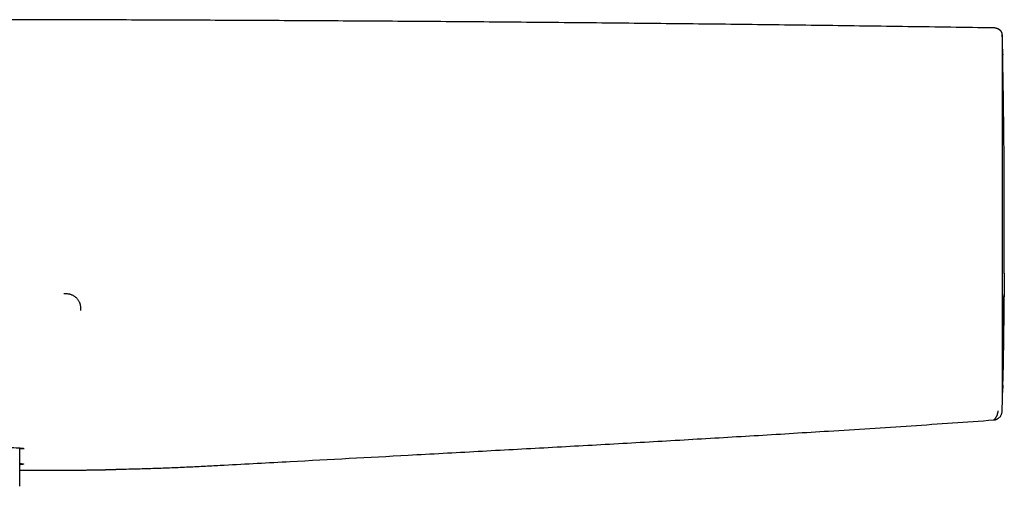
# Model space of a CAD drawing. Header units: millimetres. Extents: x 8 to 888, y 12 to 390.
# Tile 22 of 36: x 408 to 526, y 334 to 389. Entities that reach past the tile are written whole.
import ezdxf

# ---------------------------------------------------------------- set-up
doc = ezdxf.new("R2010")
doc.units = ezdxf.units.MM

msp = doc.modelspace()

# ---------------------------------------------------------------- linework, layer by layer
at = {"color": 7, "linetype": 'Continuous', "lineweight": 30}
for p, q in [((525.82, 387.66), (525.82, 387.65)), ((526.05, 359.05), (526.04, 359.08)), ((526.04, 359.08), (526.05, 359.08)), ((526.05, 359.07), (526.05, 359.03)), ((526.02, 355.95), (526.02, 355.97)), ((525.82, 343.07), (525.82, 343.07)), ((524.8, 341.47), (524.8, 341.47)), ((488.62, 338.96), (488.62, 338.97)), ((488.62, 338.96), (488.62, 338.97)), ((488.62, 338.96), (488.62, 338.97)), ((488.62, 338.96), (488.62, 338.96)), ((488.62, 338.96), (488.62, 338.96)), ((407.87, 333.51), (407.87, 338.03)), ((408.41, 338.01), (407.87, 337.95)), ((415.13, 335.46), (415.13, 335.46)), ((421.59, 335.6), (421.85, 335.61)), ((421.59, 335.61), (421.59, 335.6)), ((421.85, 335.61), (422.33, 335.62)), ((421.85, 335.61), (421.85, 335.61))]:
    msp.add_line(p, q, dxfattribs=at)
for start, end in [(1.18057, 1.27799), (358.7235, 358.82093)]:
    msp.add_arc((-473.93, 365.34), 1000, start, end, dxfattribs=at)
for points, knots in [([(524.81, 388.51), (521.38, 388.56), (514.5, 388.66), (504.18, 388.8), (493.87, 388.93), (483.55, 389.04), (473.24, 389.14), (462.92, 389.23), (452.89, 389.3), (443.15, 389.36), (433.69, 389.41), (424.24, 389.45), (414.78, 389.48), (405.32, 389.49), (399.02, 389.49), (395.87, 389.5)], [0, 0, 0, 0, 0.079999, 0.16, 0.24, 0.32, 0.4, 0.479999, 0.559999, 0.633332, 0.706665, 0.779998, 0.853332, 0.926666, 1, 1, 1, 1]), ([(525.17, 388.44), (525.14, 388.45), (525.07, 388.48), (524.95, 388.5), (524.86, 388.51), (524.81, 388.51)], [0, 0, 0, 0, 0.267313, 0.630465, 1, 1, 1, 1]), ([(525.82, 387.74), (525.82, 387.75), (525.81, 387.77), (525.81, 387.79), (525.81, 387.81), (525.81, 387.83), (525.8, 387.85), (525.8, 387.87), (525.79, 387.89), (525.79, 387.9), (525.78, 387.91), (525.78, 387.93), (525.78, 387.94), (525.77, 387.94), (525.77, 387.95), (525.77, 387.96), (525.77, 387.96), (525.76, 387.97), (525.76, 387.97), (525.76, 387.97), (525.76, 387.97), (525.76, 387.97), (525.76, 387.97), (525.76, 387.98), (525.76, 387.98), (525.76, 387.98), (525.76, 387.98), (525.76, 387.98), (525.76, 387.99), (525.75, 387.99), (525.75, 388.01), (525.74, 388.02), (525.73, 388.03), (525.73, 388.04), (525.72, 388.05), (525.72, 388.06), (525.71, 388.07), (525.7, 388.08), (525.7, 388.08), (525.69, 388.09), (525.69, 388.1), (525.68, 388.11), (525.67, 388.12), (525.66, 388.13), (525.65, 388.14), (525.64, 388.15), (525.63, 388.16), (525.62, 388.18), (525.61, 388.19), (525.6, 388.2), (525.58, 388.21), (525.57, 388.22), (525.56, 388.23), (525.55, 388.23), (525.54, 388.24), (525.54, 388.25), (525.53, 388.25), (525.52, 388.26), (525.51, 388.27), (525.5, 388.27), (525.49, 388.28), (525.48, 388.28), (525.47, 388.29), (525.46, 388.3), (525.46, 388.3), (525.45, 388.31), (525.44, 388.31), (525.43, 388.32), (525.42, 388.32), (525.42, 388.33), (525.41, 388.33), (525.4, 388.33), (525.39, 388.34), (525.39, 388.34), (525.38, 388.35), (525.37, 388.35), (525.36, 388.35), (525.35, 388.36), (525.34, 388.36), (525.33, 388.37), (525.33, 388.37), (525.32, 388.38), (525.31, 388.38), (525.31, 388.38), (525.3, 388.38), (525.3, 388.39), (525.29, 388.39), (525.29, 388.39), (525.28, 388.39), (525.28, 388.39), (525.28, 388.4), (525.27, 388.4), (525.26, 388.4), (525.26, 388.4), (525.25, 388.41), (525.24, 388.41), (525.23, 388.41), (525.22, 388.42), (525.21, 388.42), (525.2, 388.43), (525.19, 388.43), (525.18, 388.43), (525.17, 388.44), (525.17, 388.44), (525.17, 388.44)], [0, 0, 0, 0, 0.010132, 0.01968, 0.028644, 0.037025, 0.044821, 0.051908, 0.058432, 0.064391, 0.069785, 0.074199, 0.078145, 0.081625, 0.084637, 0.087183, 0.088947, 0.090386, 0.091501, 0.092124, 0.092564, 0.092822, 0.093771, 0.094716, 0.095667, 0.096625, 0.097588, 0.098558, 0.099535, 0.105018, 0.115283, 0.124963, 0.135128, 0.144615, 0.154489, 0.16475, 0.175399, 0.186664, 0.198341, 0.210482, 0.223097, 0.236185, 0.249746, 0.263782, 0.278291, 0.293274, 0.308731, 0.324662, 0.341067, 0.357625, 0.373981, 0.388797, 0.403443, 0.41792, 0.432257, 0.446857, 0.461844, 0.47395, 0.486297, 0.498885, 0.511715, 0.524786, 0.538098, 0.551295, 0.565309, 0.578798, 0.591761, 0.604198, 0.616109, 0.62758, 0.639257, 0.651274, 0.663631, 0.676329, 0.68913, 0.702259, 0.715716, 0.729472, 0.74321, 0.756462, 0.769227, 0.781506, 0.793298, 0.799576, 0.805707, 0.811921, 0.818718, 0.824479, 0.830611, 0.837113, 0.843985, 0.853463, 0.863566, 0.874294, 0.885646, 0.897623, 0.910224, 0.923451, 0.936123, 0.949321, 0.963044, 0.977291, 0.992064, 1, 1, 1, 1]), ([(525.82, 387.66), (525.82, 387.67), (525.82, 387.69), (525.82, 387.72), (525.82, 387.73), (525.82, 387.74), (525.82, 387.74), (525.82, 387.75), (525.82, 387.75)], [0, 0, 0, 0, 0.166684, 0.333351, 0.500017, 0.666684, 0.833348, 1, 1, 1, 1]), ([(525.82, 387.74), (525.82, 387.74), (525.82, 387.75), (525.82, 387.74), (525.82, 387.74)], [0, 0, 0, 0, 0.210688, 1, 1, 1, 1]), ([(525.82, 387.65), (525.82, 387.64), (525.82, 387.63), (525.82, 387.6), (525.82, 387.57), (525.82, 387.54), (525.82, 387.5), (525.82, 387.47), (525.82, 387.45), (525.82, 387.44), (525.82, 387.43), (525.82, 387.43), (525.82, 387.41), (525.82, 387.4), (525.82, 387.38), (525.82, 387.36), (525.82, 387.34), (525.82, 387.32), (525.82, 387.3), (525.82, 387.28), (525.82, 387.26), (525.82, 387.23), (525.82, 387.19), (525.82, 387.16), (525.82, 387.15), (525.82, 387.15), (525.82, 387.14), (525.82, 387.13), (525.82, 387.11), (525.82, 387.08), (525.82, 387.04), (525.82, 387), (525.82, 386.96), (525.82, 386.92), (525.82, 386.89), (525.82, 386.87), (525.82, 386.86), (525.82, 386.86), (525.82, 386.85), (525.82, 386.85), (525.82, 386.84), (525.82, 386.82), (525.82, 386.79), (525.82, 386.74), (525.82, 386.72)], [0, 0, 0, 0, 0.063602, 0.129016, 0.196252, 0.265318, 0.327621, 0.391357, 0.402724, 0.414135, 0.425592, 0.437038, 0.444335, 0.474017, 0.494043, 0.514746, 0.536127, 0.558184, 0.580919, 0.604331, 0.622724, 0.640018, 0.7009, 0.708873, 0.716847, 0.724821, 0.732795, 0.74077, 0.748745, 0.781047, 0.811404, 0.839813, 0.866274, 0.887947, 0.908111, 0.924608, 0.926681, 0.928735, 0.930768, 0.932782, 0.934776, 0.936749, 0.968371, 1, 1, 1, 1]), ([(525.86, 344.77), (525.86, 344.77), (525.86, 344.77), (525.86, 344.77), (525.86, 344.77), (525.86, 344.78), (525.86, 344.79), (525.86, 344.8), (525.86, 344.82), (525.86, 344.85), (525.86, 344.88), (525.86, 344.91), (525.86, 344.95), (525.86, 345.01), (525.86, 345.05), (525.86, 345.09), (525.86, 345.12), (525.86, 345.14), (525.86, 345.17), (525.86, 345.21), (525.86, 345.29), (525.86, 345.39), (525.86, 345.5), (525.86, 345.61), (525.86, 345.73), (525.86, 345.85), (525.86, 345.97), (525.86, 346.1), (525.86, 346.22), (525.86, 346.35), (525.86, 346.48), (525.86, 346.63), (525.86, 346.8), (525.86, 346.97), (525.86, 347.16), (525.86, 347.36), (525.86, 347.56), (525.86, 347.77), (525.86, 347.94), (525.86, 348.06), (525.86, 348.13), (525.86, 348.2), (525.86, 348.28), (525.86, 348.36), (525.86, 348.45), (525.86, 348.54), (525.86, 348.67), (525.86, 348.84), (525.86, 349.06), (525.85, 349.26), (525.85, 349.47), (525.85, 349.66), (525.85, 349.84), (525.85, 350.01), (525.85, 350.17), (525.85, 350.31), (525.85, 350.45), (525.85, 350.57), (525.85, 350.69), (525.85, 350.8), (525.85, 350.92), (525.85, 351.05), (525.85, 351.2), (525.85, 351.36), (525.85, 351.54), (525.85, 351.72), (525.85, 351.93), (525.85, 352.15), (525.85, 352.38), (525.85, 352.63), (525.85, 352.9), (525.85, 353.18), (525.85, 353.42), (525.85, 353.6), (525.85, 353.73), (525.85, 353.85), (525.85, 353.97), (525.86, 354.09), (525.86, 354.2), (525.86, 354.3), (525.86, 354.5), (525.86, 354.79), (525.86, 355.16), (525.86, 355.53), (525.86, 355.89), (525.86, 356.23), (525.86, 356.57), (525.86, 356.89), (525.86, 357.2), (525.86, 357.51), (525.86, 357.83), (525.86, 358.17), (525.86, 358.54), (525.86, 358.92), (525.86, 359.31), (525.85, 359.71), (525.85, 360.11), (525.85, 360.51), (525.85, 360.82), (525.85, 361.05), (525.85, 361.2), (525.85, 361.35), (525.85, 361.52), (525.85, 361.69), (525.85, 361.86), (525.85, 362.09), (525.85, 362.39), (525.85, 362.74), (525.85, 363.07), (525.85, 363.39), (525.85, 363.69), (525.85, 363.97), (525.85, 364.23), (525.85, 364.48), (525.85, 364.71), (525.85, 364.88), (525.85, 364.99), (525.85, 365.05), (525.85, 365.1), (525.85, 365.16), (525.85, 365.21), (525.85, 365.26), (525.85, 365.31), (525.85, 365.38), (525.85, 365.48), (525.85, 365.6), (525.85, 365.74), (525.85, 365.9), (525.85, 366.08), (525.85, 366.28), (525.85, 366.48), (525.85, 366.68), (525.85, 366.87), (525.85, 367.07), (525.85, 367.23), (525.85, 367.34), (525.85, 367.4), (525.85, 367.45), (525.85, 367.51), (525.85, 367.57), (525.85, 367.63), (525.85, 367.75), (525.85, 367.98), (525.85, 368.34), (525.85, 368.75), (525.85, 369.14), (525.85, 369.51), (525.85, 369.78), (525.85, 369.94), (525.85, 370), (525.85, 370.06), (525.85, 370.12), (525.85, 370.18), (525.85, 370.24), (525.85, 370.33), (525.85, 370.45), (525.85, 370.6), (525.85, 370.76), (525.85, 370.93), (525.85, 371.11), (525.85, 371.26), (525.85, 371.38), (525.85, 371.46), (525.85, 371.55), (525.85, 371.63), (525.85, 371.71), (525.85, 371.9), (525.85, 372.2), (525.85, 372.6), (525.85, 372.98), (525.85, 373.34), (525.85, 373.68), (525.85, 374), (525.85, 374.21), (525.85, 374.33), (525.85, 374.38), (525.85, 374.42), (525.85, 374.47), (525.85, 374.52), (525.85, 374.56), (525.85, 374.7), (525.85, 374.92), (525.85, 375.22), (525.85, 375.51), (525.85, 375.8), (525.85, 376.1), (525.85, 376.4), (525.85, 376.68), (525.85, 376.95), (525.85, 377.2), (525.85, 377.45), (525.85, 377.68), (525.85, 377.91), (525.85, 378.08), (525.85, 378.2), (525.85, 378.27), (525.85, 378.35), (525.85, 378.44), (525.85, 378.52), (525.85, 378.6), (525.85, 378.68), (525.85, 378.87), (525.85, 379.16), (525.85, 379.54), (525.85, 379.92), (525.85, 380.31), (525.85, 380.69), (525.85, 381.06), (525.85, 381.43), (525.85, 381.77), (525.85, 382.11), (525.85, 382.43), (525.85, 382.74), (525.85, 383.04), (525.85, 383.25), (525.85, 383.39), (525.85, 383.47), (525.85, 383.55), (525.85, 383.62), (525.85, 383.7), (525.85, 383.81), (525.85, 383.96), (525.85, 384.13), (525.85, 384.29), (525.85, 384.41), (525.85, 384.5), (525.85, 384.57), (525.85, 384.63), (525.85, 384.69), (525.85, 384.75), (525.85, 384.81), (525.85, 384.92), (525.85, 385.05), (525.85, 385.2), (525.85, 385.33), (525.85, 385.45), (525.85, 385.55), (525.85, 385.65), (525.85, 385.74), (525.85, 385.81), (525.85, 385.87), (525.85, 385.92), (525.85, 385.94), (525.85, 385.95), (525.85, 385.95)], [0, 0, 0, 0, 0.00252, 0.005325, 0.008416, 0.011793, 0.015455, 0.01933, 0.02348, 0.027905, 0.032607, 0.037583, 0.042835, 0.048362, 0.054165, 0.056273, 0.058415, 0.060592, 0.062797, 0.064585, 0.071478, 0.07838, 0.085059, 0.091515, 0.097748, 0.103758, 0.109444, 0.114914, 0.12017, 0.125211, 0.130664, 0.136365, 0.142316, 0.148516, 0.154965, 0.161663, 0.167763, 0.174056, 0.180543, 0.182491, 0.184456, 0.186438, 0.188631, 0.191062, 0.19345, 0.195796, 0.198101, 0.203891, 0.209398, 0.214622, 0.219563, 0.224221, 0.228596, 0.232688, 0.23619, 0.239455, 0.242481, 0.245269, 0.24782, 0.250132, 0.252716, 0.255574, 0.258707, 0.262114, 0.265796, 0.269679, 0.273826, 0.278238, 0.282915, 0.287856, 0.293062, 0.298532, 0.304267, 0.306592, 0.308959, 0.311365, 0.313623, 0.315624, 0.317608, 0.319574, 0.321523, 0.328461, 0.335168, 0.341642, 0.347885, 0.353896, 0.359575, 0.36503, 0.370261, 0.375269, 0.380712, 0.386408, 0.392358, 0.398562, 0.40502, 0.411732, 0.417849, 0.424163, 0.430674, 0.432911, 0.43517, 0.437452, 0.440215, 0.442938, 0.445607, 0.448222, 0.453964, 0.459427, 0.464612, 0.469516, 0.474142, 0.478488, 0.482555, 0.48644, 0.49003, 0.493325, 0.49424, 0.495129, 0.495993, 0.496831, 0.497644, 0.49843, 0.499192, 0.500101, 0.501681, 0.503561, 0.50574, 0.508218, 0.510996, 0.514073, 0.51745, 0.520254, 0.523236, 0.526395, 0.529732, 0.530599, 0.531477, 0.532366, 0.533267, 0.534178, 0.535101, 0.535972, 0.539657, 0.546266, 0.552631, 0.558753, 0.56463, 0.570265, 0.571493, 0.572325, 0.573198, 0.574128, 0.575116, 0.576159, 0.57726, 0.579426, 0.581783, 0.58433, 0.58707, 0.59, 0.593121, 0.594399, 0.595707, 0.597045, 0.598412, 0.599809, 0.601002, 0.607793, 0.614323, 0.620592, 0.6266, 0.632436, 0.638002, 0.642677, 0.643405, 0.644205, 0.645001, 0.645795, 0.646584, 0.64737, 0.648153, 0.653618, 0.658914, 0.664041, 0.669, 0.674684, 0.680128, 0.685333, 0.6903, 0.695027, 0.699516, 0.70426, 0.708704, 0.712848, 0.714012, 0.715575, 0.717245, 0.718916, 0.720587, 0.72226, 0.723934, 0.725608, 0.733597, 0.741609, 0.749644, 0.758386, 0.767154, 0.77595, 0.784773, 0.793535, 0.80229, 0.811043, 0.819794, 0.828418, 0.837041, 0.839338, 0.841977, 0.844583, 0.847154, 0.849691, 0.852194, 0.858731, 0.865024, 0.871073, 0.876877, 0.87979, 0.882637, 0.885418, 0.888134, 0.890784, 0.893547, 0.896692, 0.905339, 0.913986, 0.921706, 0.929426, 0.937146, 0.944866, 0.954056, 0.963245, 0.972434, 0.981623, 0.990812, 1, 1, 1, 1]), ([(525.85, 385.94), (525.85, 385.93), (525.86, 385.92), (525.86, 385.88), (525.86, 385.83), (525.86, 385.77), (525.86, 385.71), (525.86, 385.64), (525.86, 385.56), (525.86, 385.47), (525.87, 385.37), (525.87, 385.3), (525.87, 385.27)], [0, 0, 0, 0, 0.113693, 0.22857, 0.343418, 0.458317, 0.548684, 0.639173, 0.729821, 0.820668, 0.911753, 1, 1, 1, 1]), ([(526.05, 359.08), (526.05, 359.11), (526.05, 359.25), (526.05, 359.48), (526.05, 359.78), (526.05, 360.07), (526.05, 360.35), (526.05, 360.62), (526.06, 360.88), (526.06, 361.13), (526.06, 361.38), (526.06, 361.62), (526.06, 361.85), (526.06, 362.07), (526.06, 362.28), (526.06, 362.47), (526.06, 362.66), (526.06, 362.83), (526.06, 362.99), (526.06, 363.15), (526.06, 363.3), (526.06, 363.52), (526.06, 363.81), (526.06, 364.19), (526.06, 364.59), (526.06, 365.02), (526.06, 365.45), (526.06, 365.88), (526.06, 366.31), (526.06, 366.74), (526.06, 367.17), (526.06, 367.59), (526.06, 367.98), (526.06, 368.32), (526.06, 368.63), (526.06, 368.94), (526.06, 369.24), (526.06, 369.55), (526.05, 369.87), (526.05, 370.18), (526.05, 370.46), (526.05, 370.72), (526.05, 370.93), (526.05, 371.14), (526.05, 371.34), (526.05, 371.52), (526.04, 371.69), (526.04, 371.84), (526.04, 371.98), (526.04, 372.1), (526.04, 372.22), (526.04, 372.34), (526.04, 372.48), (526.04, 372.63), (526.04, 372.78), (526.04, 372.94), (526.03, 373.1), (526.03, 373.27), (526.03, 373.45), (526.03, 373.69), (526.03, 373.97), (526.03, 374.3), (526.02, 374.62), (526.02, 374.93), (526.02, 375.24), (526.01, 375.56), (526.01, 375.88), (526.01, 376.19), (526, 376.5), (526, 376.8), (526, 377.1), (525.99, 377.42), (525.99, 377.77), (525.98, 378.15), (525.98, 378.52), (525.97, 378.88), (525.97, 379.24), (525.97, 379.6), (525.96, 379.95), (525.96, 380.28), (525.95, 380.62), (525.95, 380.94), (525.94, 381.27), (525.93, 381.59), (525.93, 381.92), (525.92, 382.24), (525.92, 382.52), (525.91, 382.77), (525.91, 383), (525.91, 383.21), (525.9, 383.38), (525.9, 383.5), (525.9, 383.59), (525.9, 383.68), (525.9, 383.77), (525.9, 383.85), (525.89, 383.93), (525.89, 384.01), (525.89, 384.08), (525.89, 384.16), (525.89, 384.24), (525.89, 384.33), (525.89, 384.41), (525.88, 384.5), (525.88, 384.58), (525.88, 384.66), (525.88, 384.74), (525.88, 384.83), (525.88, 384.91), (525.87, 385), (525.87, 385.09), (525.87, 385.18), (525.87, 385.24), (525.87, 385.26)], [0, 0, 0, 0, 0.002996, 0.012644, 0.021964, 0.030957, 0.039624, 0.047964, 0.055979, 0.063668, 0.071374, 0.078724, 0.085717, 0.092355, 0.098636, 0.104561, 0.11013, 0.115344, 0.120203, 0.124744, 0.129249, 0.133772, 0.144507, 0.155344, 0.168011, 0.180815, 0.193757, 0.206765, 0.219777, 0.23256, 0.245346, 0.258138, 0.270945, 0.280148, 0.289428, 0.298773, 0.308183, 0.31766, 0.327206, 0.336823, 0.34641, 0.35358, 0.360386, 0.36683, 0.372911, 0.37863, 0.383986, 0.388981, 0.393613, 0.396993, 0.400678, 0.404684, 0.40901, 0.413659, 0.418631, 0.423616, 0.428891, 0.434455, 0.440304, 0.446426, 0.457364, 0.468095, 0.478619, 0.488933, 0.499037, 0.510464, 0.521616, 0.532619, 0.543513, 0.554298, 0.564973, 0.575537, 0.589909, 0.604174, 0.618451, 0.632741, 0.647333, 0.661934, 0.676541, 0.691155, 0.705773, 0.72039, 0.735005, 0.751277, 0.76755, 0.783821, 0.800085, 0.812856, 0.825548, 0.838098, 0.850503, 0.856347, 0.862158, 0.867937, 0.873686, 0.879409, 0.885151, 0.890028, 0.895324, 0.90104, 0.907175, 0.913731, 0.920707, 0.927022, 0.933646, 0.94058, 0.947823, 0.955376, 0.963239, 0.971411, 0.980759, 0.990481, 1, 1, 1, 1]), ([(526.05, 359.03), (526.05, 359.01), (526.05, 358.98), (526.05, 358.92), (526.05, 358.85), (526.05, 358.77), (526.04, 358.69), (526.04, 358.59), (526.04, 358.5), (526.04, 358.39), (526.04, 358.28), (526.04, 358.17), (526.04, 358.06), (526.04, 357.94), (526.04, 357.82), (526.04, 357.71), (526.04, 357.59), (526.04, 357.52), (526.04, 357.48)], [0, 0, 0, 0, 0.062785, 0.125007, 0.187262, 0.250142, 0.312767, 0.374849, 0.436977, 0.499737, 0.562588, 0.624854, 0.687131, 0.750014, 0.812804, 0.875003, 0.937205, 1, 1, 1, 1]), ([(526.04, 357.48), (526.03, 357.32), (526.03, 357), (526.03, 356.69), (526.03, 356.53)], [0, 0, 0, 0, 0.5, 1, 1, 1, 1]), ([(413.18, 356.64), (413.22, 356.64), (413.31, 356.64), (413.44, 356.64), (413.58, 356.63), (413.71, 356.61), (413.84, 356.59), (413.97, 356.55), (414.1, 356.5), (414.23, 356.45), (414.35, 356.38), (414.47, 356.3), (414.58, 356.22), (414.68, 356.12), (414.78, 356.01), (414.86, 355.9), (414.94, 355.78), (415, 355.66), (415.06, 355.53), (415.1, 355.4), (415.13, 355.27), (415.15, 355.14), (415.17, 355), (415.17, 354.87), (415.17, 354.74), (415.17, 354.65), (415.17, 354.6)], [0, 0, 0, 0, 0.040442, 0.080982, 0.121679, 0.162582, 0.203735, 0.245181, 0.286949, 0.32905, 0.371464, 0.414145, 0.457022, 0.500002, 0.542981, 0.585857, 0.628539, 0.670953, 0.713053, 0.754821, 0.796267, 0.837419, 0.878321, 0.919018, 0.959558, 1, 1, 1, 1]), ([(526.02, 355.97), (526.02, 355.98), (526.02, 356.01), (526.01, 356.05), (525.99, 356.08), (525.98, 356.11), (525.97, 356.12), (525.97, 356.13), (525.96, 356.14), (525.96, 356.15), (525.94, 356.16), (525.93, 356.18), (525.91, 356.2), (525.89, 356.22), (525.87, 356.23), (525.86, 356.24), (525.86, 356.24)], [0, 0, 0, 0, 0.145463, 0.268462, 0.365657, 0.435196, 0.476701, 0.507488, 0.539765, 0.573503, 0.627923, 0.705145, 0.801639, 0.888438, 0.959277, 1, 1, 1, 1]), ([(525.87, 345.63), (525.87, 345.66), (525.87, 345.71), (525.88, 345.81), (525.88, 345.92), (525.88, 346.03), (525.88, 346.14), (525.88, 346.25), (525.89, 346.35), (525.89, 346.45), (525.89, 346.55), (525.89, 346.66), (525.89, 346.75), (525.9, 346.85), (525.9, 346.95), (525.9, 347.04), (525.9, 347.15), (525.9, 347.26), (525.91, 347.39), (525.91, 347.52), (525.91, 347.65), (525.91, 347.78), (525.91, 347.91), (525.92, 348.04), (525.92, 348.17), (525.92, 348.31), (525.92, 348.44), (525.93, 348.61), (525.93, 348.81), (525.93, 349.05), (525.94, 349.29), (525.94, 349.56), (525.95, 349.85), (525.95, 350.16), (525.96, 350.48), (525.96, 350.81), (525.97, 351.15), (525.97, 351.49), (525.98, 351.84), (525.98, 352.19), (525.98, 352.52), (525.99, 352.85), (525.99, 353.19), (526, 353.52), (526, 353.77), (526, 353.93), (526, 354.02), (526, 354.12), (526, 354.22), (526.01, 354.33), (526.01, 354.45), (526.01, 354.57), (526.01, 354.7), (526.01, 354.85), (526.01, 355.02), (526.02, 355.21), (526.02, 355.41), (526.02, 355.62), (526.02, 355.8), (526.02, 355.92), (526.02, 355.95)], [0, 0, 0, 0, 0.01437, 0.035221, 0.055398, 0.074898, 0.093724, 0.110855, 0.127387, 0.143319, 0.158653, 0.173388, 0.187526, 0.201066, 0.214175, 0.227031, 0.239634, 0.255754, 0.271441, 0.286695, 0.302753, 0.318301, 0.333347, 0.347915, 0.362367, 0.376912, 0.391551, 0.406281, 0.429609, 0.453222, 0.477263, 0.501731, 0.529993, 0.558344, 0.586689, 0.615015, 0.643312, 0.671568, 0.699825, 0.728094, 0.753431, 0.778769, 0.803798, 0.82838, 0.852515, 0.858449, 0.86482, 0.871712, 0.879123, 0.887056, 0.895355, 0.904158, 0.913466, 0.92328, 0.935623, 0.948686, 0.962471, 0.97698, 0.992215, 1, 1, 1, 1]), ([(526.02, 355.95), (526.02, 355.79), (526.02, 355.48), (526.01, 355.03), (526.01, 354.58), (526, 354.13), (526, 353.69), (525.99, 353.27), (525.99, 352.87), (525.98, 352.48), (525.98, 352.09), (525.97, 351.72), (525.97, 351.34), (525.96, 350.97), (525.96, 350.6), (525.95, 350.24), (525.95, 349.88), (525.94, 349.54), (525.94, 349.22), (525.93, 348.91), (525.93, 348.61), (525.92, 348.33), (525.92, 348.06), (525.91, 347.79), (525.91, 347.53), (525.9, 347.27), (525.9, 347.03), (525.9, 346.8), (525.89, 346.58), (525.89, 346.37), (525.88, 346.23), (525.88, 346.15), (525.88, 346.14)], [0, 0, 0, 0, 0.034813, 0.06967, 0.104595, 0.139612, 0.174744, 0.209789, 0.242732, 0.275684, 0.308663, 0.341688, 0.374779, 0.409808, 0.444775, 0.479703, 0.514613, 0.549528, 0.584539, 0.6175, 0.650368, 0.683162, 0.715902, 0.748607, 0.783312, 0.818058, 0.85287, 0.88777, 0.922781, 0.957805, 0.990778, 1, 1, 1, 1]), ([(526.02, 355.94), (526.02, 355.96), (526.02, 356), (526.02, 356.07), (526.02, 356.15), (526.02, 356.22), (526.03, 356.3), (526.03, 356.38), (526.03, 356.46), (526.03, 356.51), (526.03, 356.54)], [0, 0, 0, 0, 0.136263, 0.274515, 0.407131, 0.534532, 0.657133, 0.775335, 0.88951, 1, 1, 1, 1]), ([(526.03, 356.53), (526.03, 356.5), (526.03, 356.43), (526.03, 356.33), (526.03, 356.24), (526.02, 356.15), (526.02, 356.08), (526.02, 356.03), (526.02, 356.01), (526.02, 356.01)], [0, 0, 0, 0, 0.165708, 0.330061, 0.494626, 0.660964, 0.826018, 0.989838, 1, 1, 1, 1]), ([(525.87, 345.63), (525.87, 345.6), (525.87, 345.53), (525.87, 345.41), (525.87, 345.29), (525.86, 345.18), (525.86, 345.08), (525.86, 344.99), (525.86, 344.92), (525.86, 344.87), (525.86, 344.82), (525.86, 344.79), (525.86, 344.77), (525.86, 344.77), (525.86, 344.77)], [0, 0, 0, 0, 0.0462888, 0.1353963, 0.2243504, 0.3132084, 0.4020275, 0.4908653, 0.5802209, 0.6645021, 0.7485699, 0.8324749, 0.9162679, 1, 1, 1, 1]), ([(525.8, 342.4), (525.8, 342.4), (525.8, 342.41), (525.8, 342.41), (525.8, 342.42), (525.8, 342.42), (525.8, 342.43), (525.8, 342.43), (525.8, 342.44), (525.8, 342.45), (525.8, 342.45), (525.8, 342.46), (525.8, 342.47), (525.8, 342.47), (525.8, 342.48), (525.8, 342.49), (525.8, 342.49), (525.8, 342.5), (525.81, 342.51), (525.81, 342.52), (525.81, 342.53), (525.81, 342.53), (525.81, 342.54), (525.81, 342.54), (525.81, 342.54), (525.81, 342.55), (525.81, 342.55), (525.81, 342.55), (525.81, 342.55), (525.81, 342.55), (525.81, 342.56), (525.81, 342.56), (525.81, 342.56), (525.81, 342.57), (525.81, 342.57), (525.81, 342.57), (525.81, 342.58), (525.81, 342.58), (525.81, 342.58), (525.81, 342.59), (525.81, 342.59), (525.81, 342.6), (525.81, 342.6), (525.81, 342.61), (525.81, 342.62), (525.81, 342.62), (525.81, 342.63), (525.81, 342.63), (525.81, 342.64), (525.81, 342.65), (525.81, 342.66), (525.81, 342.67), (525.81, 342.67), (525.81, 342.68), (525.81, 342.69), (525.81, 342.7), (525.81, 342.71), (525.81, 342.73), (525.81, 342.74), (525.81, 342.75), (525.81, 342.76), (525.81, 342.78), (525.81, 342.79), (525.81, 342.8), (525.81, 342.82), (525.81, 342.83), (525.81, 342.83)], [0, 0, 0, 0, 0.012983, 0.032005, 0.050561, 0.068652, 0.086277, 0.103134, 0.119542, 0.135501, 0.15101, 0.166372, 0.181266, 0.195692, 0.20965, 0.223165, 0.236484, 0.249671, 0.272433, 0.294793, 0.31675, 0.338306, 0.346665, 0.354961, 0.363196, 0.371368, 0.379479, 0.387528, 0.395679, 0.404116, 0.414703, 0.425708, 0.437132, 0.448975, 0.461236, 0.473916, 0.486254, 0.498965, 0.512048, 0.525503, 0.53933, 0.553529, 0.5681, 0.583044, 0.598359, 0.614047, 0.629817, 0.645946, 0.662434, 0.679281, 0.696803, 0.714697, 0.732964, 0.751603, 0.770614, 0.789649, 0.809042, 0.828795, 0.848907, 0.8698, 0.891067, 0.912708, 0.934723, 0.957113, 0.979876, 1, 1, 1, 1]), ([(525.81, 342.84), (525.81, 342.85), (525.81, 342.85), (525.81, 342.86), (525.81, 342.87), (525.81, 342.88), (525.81, 342.89), (525.81, 342.9), (525.81, 342.9), (525.81, 342.91), (525.82, 342.92), (525.82, 342.92), (525.82, 342.93), (525.82, 342.94), (525.82, 342.96), (525.82, 342.98), (525.82, 343.01), (525.82, 343.04), (525.82, 343.06), (525.82, 343.07)], [0, 0, 0, 0, 0.0702361, 0.1383337, 0.2042931, 0.2681145, 0.3297981, 0.3634799, 0.3964886, 0.4288242, 0.4604866, 0.4914761, 0.527097, 0.5645254, 0.6564669, 0.7460823, 0.833374, 0.9183445, 1, 1, 1, 1]), ([(525.81, 342.83), (525.81, 342.83), (525.81, 342.84), (525.81, 342.84), (525.81, 342.85), (525.81, 342.86), (525.81, 342.87), (525.81, 342.87), (525.81, 342.88), (525.81, 342.89), (525.81, 342.89), (525.81, 342.9), (525.81, 342.91), (525.81, 342.91), (525.82, 342.92), (525.82, 342.92), (525.82, 342.93), (525.82, 342.93), (525.82, 342.93), (525.82, 342.94), (525.82, 342.94), (525.82, 342.95), (525.82, 342.95), (525.82, 342.96), (525.82, 342.96), (525.82, 342.97), (525.82, 342.98), (525.82, 342.99), (525.82, 343.01), (525.82, 343.02), (525.82, 343.04), (525.82, 343.05), (525.82, 343.06)], [0, 0, 0, 0, 0.054463, 0.106498, 0.156105, 0.203283, 0.248032, 0.290351, 0.33024, 0.367699, 0.404336, 0.438306, 0.469609, 0.498245, 0.524214, 0.547516, 0.562497, 0.576133, 0.589992, 0.605199, 0.621756, 0.639662, 0.662497, 0.687205, 0.713787, 0.742243, 0.778562, 0.817537, 0.859168, 0.903455, 0.950399, 1, 1, 1, 1]), ([(524.8, 341.47), (524.85, 341.47), (524.94, 341.48), (525.07, 341.52), (525.19, 341.57), (525.31, 341.64), (525.41, 341.71), (525.51, 341.8), (525.59, 341.9), (525.67, 342.01), (525.72, 342.13), (525.77, 342.26), (525.79, 342.35), (525.8, 342.4), (525.8, 342.4)], [0, 0, 0, 0, 0.092723, 0.183903, 0.274073, 0.36362, 0.452813, 0.541843, 0.63086, 0.720011, 0.809479, 0.899527, 0.990527, 1, 1, 1, 1]), ([(524.8, 341.47), (524.83, 341.5), (524.88, 341.55), (524.95, 341.62), (525, 341.69), (525.05, 341.75), (525.08, 341.8), (525.1, 341.83), (525.12, 341.86), (525.15, 341.9), (525.17, 341.94), (525.18, 341.97), (525.2, 342), (525.21, 342.03), (525.23, 342.06), (525.24, 342.09), (525.25, 342.12), (525.25, 342.13), (525.25, 342.14), (525.25, 342.15), (525.25, 342.16), (525.26, 342.18), (525.26, 342.19), (525.26, 342.21), (525.26, 342.22), (525.26, 342.24), (525.27, 342.26), (525.28, 342.28), (525.29, 342.3), (525.3, 342.31), (525.3, 342.32)], [0, 0, 0, 0, 0.0953895, 0.1844318, 0.2671249, 0.3434668, 0.3882016, 0.4304258, 0.4701391, 0.5103179, 0.5602217, 0.5958679, 0.6315147, 0.6671621, 0.7028102, 0.7434261, 0.7754044, 0.7915211, 0.7991544, 0.8095038, 0.8225695, 0.8383514, 0.8568496, 0.8693275, 0.8957118, 0.918193, 0.9374619, 0.9594797, 0.9803245, 1, 1, 1, 1]), ([(525.3, 342.32), (525.3, 342.33), (525.31, 342.35), (525.31, 342.39), (525.31, 342.43), (525.31, 342.49), (525.31, 342.54), (525.31, 342.56)], [0, 0, 0, 0, 0.199482, 0.399295, 0.599362, 0.799615, 1, 1, 1, 1]), ([(422.33, 335.62), (423, 335.64), (424.35, 335.68), (426.37, 335.76), (428.39, 335.85), (430.41, 335.95), (433.07, 336.09), (436.39, 336.27), (443.74, 336.67), (452.58, 337.14), (462.9, 337.71), (471.32, 338.17), (479.73, 338.64), (488.15, 339.12), (496.56, 339.62), (503.82, 340.07), (509.93, 340.45), (514.89, 340.78), (519.85, 341.11), (523.15, 341.35), (524.8, 341.47)], [0, 0, 0, 0, 0.019712, 0.0394113, 0.0591005, 0.0787815, 0.0984556, 0.1370865, 0.1757132, 0.3136675, 0.395784, 0.477902, 0.5600228, 0.6421457, 0.7242699, 0.8063945, 0.8547902, 0.9031885, 0.9515911, 1, 1, 1, 1]), ([(524.8, 341.47), (524.84, 341.47), (524.92, 341.48), (525.02, 341.51), (525.08, 341.53), (525.1, 341.54)], [0, 0, 0, 0, 0.384684, 0.763678, 1, 1, 1, 1]), ([(397.05, 338.28), (398.34, 338.28), (401.24, 338.28), (404.37, 338.23), (406.57, 338.17), (407.78, 338.12), (408.43, 338.07), (408.4, 338.04), (408.39, 338.03)], [0, 0, 0, 0, 0.2055344, 0.4647303, 0.6145585, 0.7639697, 0.9131285, 1, 1, 1, 1]), ([(407.87, 336.24), (407.88, 336.24), (407.93, 336.23), (408.01, 336.23), (408.09, 336.22), (408.16, 336.21), (408.22, 336.2), (408.27, 336.2), (408.31, 336.19), (408.33, 336.18), (408.34, 336.17), (408.34, 336.16), (408.33, 336.16), (408.3, 336.15), (408.26, 336.14), (408.21, 336.13), (408.14, 336.12), (408.06, 336.11), (407.97, 336.11), (407.9, 336.1), (407.87, 336.1)], [0, 0, 0, 0, 0.022719, 0.080197, 0.137754, 0.195444, 0.253532, 0.311317, 0.368859, 0.426212, 0.483436, 0.540589, 0.597729, 0.654877, 0.712032, 0.769257, 0.826613, 0.884163, 0.941967, 1, 1, 1, 1]), ([(407.87, 335.45), (408.94, 335.45), (411.36, 335.45), (413.78, 335.46), (415.13, 335.46)], [0, 0, 0, 0, 0.445345, 1, 1, 1, 1]), ([(415.13, 335.46), (415.32, 335.46), (415.69, 335.46), (416.11, 335.47), (416.39, 335.47), (416.5, 335.47), (416.6, 335.47), (416.69, 335.47), (416.79, 335.47), (416.9, 335.48), (417.03, 335.48), (417.19, 335.48), (417.37, 335.48), (417.55, 335.49), (417.72, 335.49), (417.83, 335.49), (417.89, 335.5), (417.9, 335.5), (417.91, 335.5), (417.92, 335.5), (417.94, 335.5), (417.98, 335.5), (418.04, 335.5), (418.11, 335.5), (418.2, 335.51), (418.3, 335.51), (418.42, 335.51), (418.55, 335.52), (418.67, 335.52), (418.76, 335.52), (418.82, 335.52), (418.86, 335.53), (418.9, 335.53), (418.94, 335.53), (418.99, 335.53), (419.06, 335.53), (419.14, 335.54), (419.23, 335.54), (419.32, 335.54), (419.4, 335.54), (419.48, 335.55), (419.55, 335.55), (419.61, 335.55), (419.66, 335.55), (419.7, 335.55), (419.76, 335.55), (419.84, 335.56), (419.94, 335.56), (420.04, 335.56), (420.14, 335.57), (420.24, 335.57), (420.72, 335.58), (421.17, 335.59), (421.59, 335.61)], [0, 0, 0, 0, 0.08768, 0.175553, 0.195297, 0.214734, 0.227125, 0.241012, 0.256396, 0.273277, 0.291653, 0.317918, 0.346733, 0.378093, 0.400183, 0.423377, 0.428578, 0.429075, 0.429748, 0.430595, 0.434396, 0.44092, 0.449737, 0.460847, 0.474246, 0.489934, 0.507906, 0.528156, 0.550678, 0.563589, 0.573219, 0.577949, 0.583294, 0.589255, 0.595831, 0.607407, 0.620499, 0.635108, 0.648093, 0.661741, 0.673862, 0.684457, 0.693528, 0.701074, 0.707097, 0.714062, 0.728954, 0.744426, 0.759897, 0.775368, 0.790839, 0.80631, 1, 1, 1, 1]), ([(422.33, 335.62), (422.33, 335.62), (422.33, 335.62), (422.33, 335.62), (422.33, 335.62), (422.33, 335.62)], [0, 0, 0, 0, 0.382304, 0.781151, 1, 1, 1, 1])]:
    msp.add_open_spline(points, degree=3, knots=knots, dxfattribs=at)

doc.saveas('drawing.dxf')
